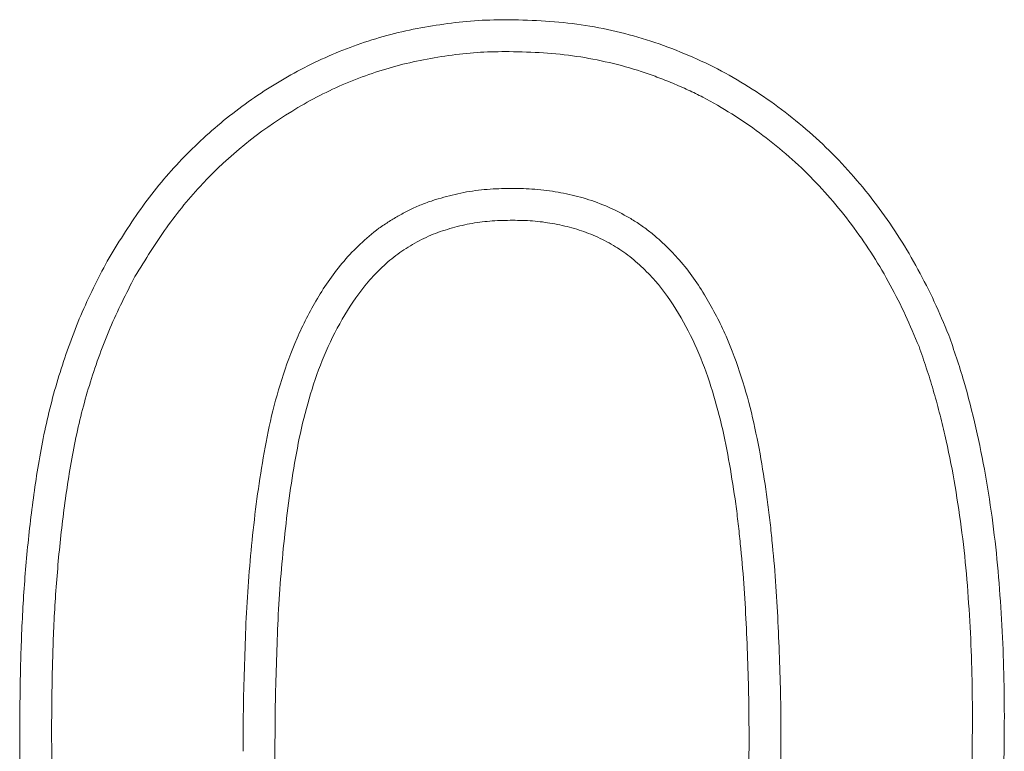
# Model space of a CAD drawing. Header units: metres. Extents: x 232680 to 233262, y 554200 to 554550.
# Tile 14 of 254: x 232746.1811 to 232746.1946, y 554425.7899 to 554425.7999. Entities that reach past the tile are written whole.
import ezdxf

# ---------------------------------------------------------------- set-up
doc = ezdxf.new("R2010")
doc.units = ezdxf.units.M
doc.layers.add('ACO tekst', color=251, linetype='Continuous', lineweight=9)

msp = doc.modelspace()

# ---------------------------------------------------------------- linework, layer by layer
at = {"layer": 'ACO tekst'}
for points, knots in [([(232746.182328, 554425.796623), (232746.182475, 554425.796864), (232746.182623, 554425.797104), (232746.182947, 554425.797559), (232746.183123, 554425.797774), (232746.183503, 554425.798179), (232746.183707, 554425.79837), (232746.184143, 554425.798726), (232746.184377, 554425.798892), (232746.184857, 554425.799188), (232746.185106, 554425.79932), (232746.185621, 554425.799545), (232746.185889, 554425.79964), (232746.186438, 554425.79979), (232746.186716, 554425.799841), (232746.187136, 554425.799897), (232746.187276, 554425.799912), (232746.187559, 554425.799929), (232746.187701, 554425.799931), (232746.187843, 554425.799932)], [0, 0, 0, 0, 0.125, 0.125, 0.25, 0.25, 0.375, 0.375, 0.5, 0.5, 0.625, 0.625, 0.75, 0.75, 0.875, 0.875, 0.9375, 0.9375, 1, 1, 1, 1]), ([(232746.182328, 554425.796623), (232746.182475, 554425.796864), (232746.182623, 554425.797104), (232746.182947, 554425.797559), (232746.183123, 554425.797774), (232746.183503, 554425.798179), (232746.183707, 554425.79837), (232746.184143, 554425.798726), (232746.184377, 554425.798892), (232746.184857, 554425.799188), (232746.185106, 554425.79932), (232746.185621, 554425.799545), (232746.185889, 554425.79964), (232746.186438, 554425.79979), (232746.186716, 554425.799841), (232746.187136, 554425.799897), (232746.187276, 554425.799912), (232746.187559, 554425.799929), (232746.187701, 554425.799931), (232746.187843, 554425.799932)], [0, 0, 0, 0, 0.125, 0.125, 0.25, 0.25, 0.375, 0.375, 0.5, 0.5, 0.625, 0.625, 0.75, 0.75, 0.875, 0.875, 0.9375, 0.9375, 1, 1, 1, 1]), ([(232746.187843, 554425.799932), (232746.188009, 554425.799928), (232746.188174, 554425.799923), (232746.188502, 554425.799902), (232746.188665, 554425.799886), (232746.18915, 554425.799814), (232746.189468, 554425.799741), (232746.189937, 554425.799588), (232746.190092, 554425.799529), (232746.190399, 554425.799401), (232746.19055, 554425.799333), (232746.190987, 554425.799105), (232746.191263, 554425.79893), (232746.191788, 554425.798543), (232746.192038, 554425.79833), (232746.192506, 554425.797858), (232746.192719, 554425.797606), (232746.19311, 554425.797078), (232746.193286, 554425.796799), (232746.193524, 554425.796363), (232746.193599, 554425.796215), (232746.193738, 554425.795914), (232746.193802, 554425.795761), (232746.193867, 554425.795608)], [0, 0, 0, 0, 0.0625, 0.0625, 0.125, 0.125, 0.25, 0.25, 0.3125, 0.3125, 0.375, 0.375, 0.5, 0.5, 0.625, 0.625, 0.75, 0.75, 0.875, 0.875, 0.9375, 0.9375, 1, 1, 1, 1]), ([(232746.187843, 554425.799932), (232746.188009, 554425.799928), (232746.188174, 554425.799923), (232746.188502, 554425.799902), (232746.188665, 554425.799886), (232746.18915, 554425.799814), (232746.189468, 554425.799741), (232746.189937, 554425.799588), (232746.190092, 554425.799529), (232746.190399, 554425.799401), (232746.19055, 554425.799333), (232746.190987, 554425.799105), (232746.191263, 554425.79893), (232746.191788, 554425.798543), (232746.192038, 554425.79833), (232746.192506, 554425.797858), (232746.192719, 554425.797606), (232746.19311, 554425.797078), (232746.193286, 554425.796799), (232746.193524, 554425.796363), (232746.193599, 554425.796215), (232746.193738, 554425.795914), (232746.193802, 554425.795761), (232746.193867, 554425.795608)], [0, 0, 0, 0, 0.0625, 0.0625, 0.125, 0.125, 0.25, 0.25, 0.3125, 0.3125, 0.375, 0.375, 0.5, 0.5, 0.625, 0.625, 0.75, 0.75, 0.875, 0.875, 0.9375, 0.9375, 1, 1, 1, 1]), ([(232746.182709, 554425.796409), (232746.182853, 554425.796644), (232746.182993, 554425.79687), (232746.183294, 554425.797293), (232746.18346, 554425.797496), (232746.183998, 554425.798067), (232746.184411, 554425.798402), (232746.185081, 554425.798812), (232746.185314, 554425.798935), (232746.185789, 554425.799141), (232746.186037, 554425.799228), (232746.186537, 554425.799363), (232746.186794, 554425.799411), (232746.187191, 554425.799464), (232746.18732, 554425.799478), (232746.187571, 554425.799492), (232746.187702, 554425.799494), (232746.18784, 554425.799495)], [0.0024707, 0.0024707, 0.0024707, 0.0024707, 0.125, 0.125, 0.25, 0.25, 0.5, 0.5, 0.625, 0.625, 0.75, 0.75, 0.875, 0.875, 0.9375, 0.9375, 0.9988232, 0.9988232, 0.9988232, 0.9988232]), ([(232746.182709, 554425.796409), (232746.182853, 554425.796644), (232746.182993, 554425.79687), (232746.183294, 554425.797293), (232746.18346, 554425.797496), (232746.183998, 554425.798067), (232746.184411, 554425.798402), (232746.185081, 554425.798812), (232746.185314, 554425.798935), (232746.185789, 554425.799141), (232746.186037, 554425.799228), (232746.186537, 554425.799363), (232746.186794, 554425.799411), (232746.187191, 554425.799464), (232746.18732, 554425.799478), (232746.187571, 554425.799492), (232746.187702, 554425.799494), (232746.18784, 554425.799495)], [0.0024707, 0.0024707, 0.0024707, 0.0024707, 0.125, 0.125, 0.25, 0.25, 0.5, 0.5, 0.625, 0.625, 0.75, 0.75, 0.875, 0.875, 0.9375, 0.9375, 0.9988232, 0.9988232, 0.9988232, 0.9988232]), ([(232746.18784, 554425.799495), (232746.188002, 554425.799491), (232746.188158, 554425.799487), (232746.188462, 554425.799467), (232746.188614, 554425.799452), (232746.188914, 554425.799407), (232746.189064, 554425.799378), (232746.189363, 554425.799309), (232746.189509, 554425.799269), (232746.189723, 554425.799198), (232746.189795, 554425.799173), (232746.189938, 554425.799119), (232746.190011, 554425.79909), (232746.190154, 554425.79903), (232746.190225, 554425.798999), (232746.190363, 554425.798936), (232746.19043, 554425.798903), (232746.190629, 554425.798799), (232746.190762, 554425.798721), (232746.191023, 554425.798557), (232746.19115, 554425.798471), (232746.191396, 554425.798288), (232746.191517, 554425.798192), (232746.19175, 554425.797991), (232746.191862, 554425.797887), (232746.192184, 554425.797561), (232746.192385, 554425.797324), (232746.19266, 554425.796951), (232746.192747, 554425.796824), (232746.192912, 554425.796564), (232746.192991, 554425.796429), (232746.193139, 554425.796156), (232746.193209, 554425.796019), (232746.193336, 554425.795741), (232746.193397, 554425.795599), (232746.193459, 554425.795452)], [0.0010072, 0.0010072, 0.0010072, 0.0010072, 0.0625, 0.0625, 0.125, 0.125, 0.1875, 0.1875, 0.25, 0.25, 0.28125, 0.28125, 0.3125, 0.3125, 0.34375, 0.34375, 0.375, 0.375, 0.4375, 0.4375, 0.5, 0.5, 0.5625, 0.5625, 0.625, 0.625, 0.75, 0.75, 0.8125, 0.8125, 0.875, 0.875, 0.9375, 0.9375, 0.9981616, 0.9981616, 0.9981616, 0.9981616]), ([(232746.18784, 554425.799495), (232746.188002, 554425.799491), (232746.188158, 554425.799487), (232746.188462, 554425.799467), (232746.188614, 554425.799452), (232746.188914, 554425.799407), (232746.189064, 554425.799378), (232746.189363, 554425.799309), (232746.189509, 554425.799269), (232746.189723, 554425.799198), (232746.189795, 554425.799173), (232746.189938, 554425.799119), (232746.190011, 554425.79909), (232746.190154, 554425.79903), (232746.190225, 554425.798999), (232746.190363, 554425.798936), (232746.19043, 554425.798903), (232746.190629, 554425.798799), (232746.190762, 554425.798721), (232746.191023, 554425.798557), (232746.19115, 554425.798471), (232746.191396, 554425.798288), (232746.191517, 554425.798192), (232746.19175, 554425.797991), (232746.191862, 554425.797887), (232746.192184, 554425.797561), (232746.192385, 554425.797324), (232746.19266, 554425.796951), (232746.192747, 554425.796824), (232746.192912, 554425.796564), (232746.192991, 554425.796429), (232746.193139, 554425.796156), (232746.193209, 554425.796019), (232746.193336, 554425.795741), (232746.193397, 554425.795599), (232746.193459, 554425.795452)], [0.0010072, 0.0010072, 0.0010072, 0.0010072, 0.0625, 0.0625, 0.125, 0.125, 0.1875, 0.1875, 0.25, 0.25, 0.28125, 0.28125, 0.3125, 0.3125, 0.34375, 0.34375, 0.375, 0.375, 0.4375, 0.4375, 0.5, 0.5, 0.5625, 0.5625, 0.625, 0.625, 0.75, 0.75, 0.8125, 0.8125, 0.875, 0.875, 0.9375, 0.9375, 0.9981616, 0.9981616, 0.9981616, 0.9981616]), ([(232746.187886, 554425.797619), (232746.187884, 554425.797619), (232746.187881, 554425.797619), (232746.187878, 554425.797619), (232746.187786, 554425.797617), (232746.187686, 554425.797615), (232746.187526, 554425.797605), (232746.187472, 554425.7976), (232746.187364, 554425.797587), (232746.18731, 554425.797579), (232746.187149, 554425.79755), (232746.187044, 554425.797525), (232746.186893, 554425.797483), (232746.186844, 554425.797469), (232746.186741, 554425.797435), (232746.186688, 554425.797417), (232746.186581, 554425.797374), (232746.186527, 554425.797349), (232746.186426, 554425.797299), (232746.186378, 554425.797274), (232746.186286, 554425.797222), (232746.186241, 554425.797195), (232746.186149, 554425.797137), (232746.186102, 554425.797106), (232746.18596, 554425.797003), (232746.185876, 554425.796929), (232746.185721, 554425.796783), (232746.185646, 554425.796705), (232746.185434, 554425.796458), (232746.185315, 554425.796284), (232746.185105, 554425.795931), (232746.185012, 554425.795749), (232746.184769, 554425.795191), (232746.184654, 554425.794808), (232746.184523, 554425.794236), (232746.184487, 554425.794044), (232746.184424, 554425.793665), (232746.184397, 554425.793478), (232746.184348, 554425.7931), (232746.184327, 554425.79291), (232746.18429, 554425.792535), (232746.184273, 554425.792346), (232746.184246, 554425.791967), (232746.184236, 554425.791777), (232746.18422, 554425.791399), (232746.184215, 554425.791213), (232746.184203, 554425.790841), (232746.184198, 554425.790653), (232746.184192, 554425.790274), (232746.184192, 554425.790087), (232746.184192, 554425.789901), (232746.184192, 554425.789901), (232746.184192, 554425.7899), (232746.184192, 554425.7899)], [-0.000883, -0.000883, -0.000883, -0.000883, 0, 0, 0, 0.03125, 0.03125, 0.046875, 0.046875, 0.0625, 0.0625, 0.09375, 0.09375, 0.109375, 0.109375, 0.125, 0.125, 0.140625, 0.140625, 0.15625, 0.15625, 0.171875, 0.171875, 0.1875, 0.1875, 0.21875, 0.21875, 0.25, 0.25, 0.3125, 0.3125, 0.375, 0.375, 0.5, 0.5, 0.5625, 0.5625, 0.625, 0.625, 0.6875, 0.6875, 0.75, 0.75, 0.8125, 0.8125, 0.875, 0.875, 0.9375, 0.9375, 1, 1, 1, 1.000144, 1.000144, 1.000144, 1.000144]), ([(232746.187886, 554425.797619), (232746.187884, 554425.797619), (232746.187881, 554425.797619), (232746.187878, 554425.797619), (232746.187786, 554425.797617), (232746.187686, 554425.797615), (232746.187526, 554425.797605), (232746.187472, 554425.7976), (232746.187364, 554425.797587), (232746.18731, 554425.797579), (232746.187149, 554425.79755), (232746.187044, 554425.797525), (232746.186893, 554425.797483), (232746.186844, 554425.797469), (232746.186741, 554425.797435), (232746.186688, 554425.797417), (232746.186581, 554425.797374), (232746.186527, 554425.797349), (232746.186426, 554425.797299), (232746.186378, 554425.797274), (232746.186286, 554425.797222), (232746.186241, 554425.797195), (232746.186149, 554425.797137), (232746.186102, 554425.797106), (232746.18596, 554425.797003), (232746.185876, 554425.796929), (232746.185721, 554425.796783), (232746.185646, 554425.796705), (232746.185434, 554425.796458), (232746.185315, 554425.796284), (232746.185105, 554425.795931), (232746.185012, 554425.795749), (232746.184769, 554425.795191), (232746.184654, 554425.794808), (232746.184523, 554425.794236), (232746.184487, 554425.794044), (232746.184424, 554425.793665), (232746.184397, 554425.793478), (232746.184348, 554425.7931), (232746.184327, 554425.79291), (232746.18429, 554425.792535), (232746.184273, 554425.792346), (232746.184246, 554425.791967), (232746.184236, 554425.791777), (232746.18422, 554425.791399), (232746.184215, 554425.791213), (232746.184203, 554425.790841), (232746.184198, 554425.790653), (232746.184192, 554425.790274), (232746.184192, 554425.790087), (232746.184192, 554425.789901), (232746.184192, 554425.789901), (232746.184192, 554425.7899), (232746.184192, 554425.7899)], [-0.000883, -0.000883, -0.000883, -0.000883, 0, 0, 0, 0.03125, 0.03125, 0.046875, 0.046875, 0.0625, 0.0625, 0.09375, 0.09375, 0.109375, 0.109375, 0.125, 0.125, 0.140625, 0.140625, 0.15625, 0.15625, 0.171875, 0.171875, 0.1875, 0.1875, 0.21875, 0.21875, 0.25, 0.25, 0.3125, 0.3125, 0.375, 0.375, 0.5, 0.5, 0.5625, 0.5625, 0.625, 0.625, 0.6875, 0.6875, 0.75, 0.75, 0.8125, 0.8125, 0.875, 0.875, 0.9375, 0.9375, 1, 1, 1, 1.000144, 1.000144, 1.000144, 1.000144]), ([(232746.191565, 554425.790005), (232746.191565, 554425.790005), (232746.191565, 554425.790006), (232746.191565, 554425.790007), (232746.191565, 554425.79019), (232746.191565, 554425.790375), (232746.19156, 554425.790748), (232746.191554, 554425.790934), (232746.191542, 554425.791304), (232746.191534, 554425.791489), (232746.191516, 554425.791858), (232746.191506, 554425.792044), (232746.191479, 554425.79242), (232746.191462, 554425.792606), (232746.191434, 554425.792883), (232746.191425, 554425.792976), (232746.191403, 554425.793163), (232746.191392, 554425.793258), (232746.191353, 554425.79354), (232746.191324, 554425.793723), (232746.191259, 554425.794096), (232746.191221, 554425.794286), (232746.191133, 554425.794661), (232746.191082, 554425.794848), (232746.190963, 554425.795222), (232746.190894, 554425.795409), (232746.190732, 554425.795777), (232746.190639, 554425.795956), (232746.190432, 554425.796302), (232746.190314, 554425.796475), (232746.190136, 554425.796679), (232746.190099, 554425.796719), (232746.190024, 554425.796796), (232746.189987, 554425.796832), (232746.18991, 554425.796903), (232746.189872, 554425.796938), (232746.189789, 554425.797008), (232746.189745, 554425.797043), (232746.189653, 554425.79711), (232746.189606, 554425.797142), (232746.189512, 554425.797201), (232746.189465, 554425.797228), (232746.189325, 554425.797305), (232746.189227, 554425.797352), (232746.189023, 554425.797435), (232746.18892, 554425.79747), (232746.188714, 554425.797526), (232746.188612, 554425.797549), (232746.188459, 554425.797576), (232746.188407, 554425.797584), (232746.188301, 554425.797598), (232746.188246, 554425.797604), (232746.188085, 554425.797615), (232746.187986, 554425.797617), (232746.187894, 554425.797619), (232746.187892, 554425.797619), (232746.187889, 554425.797619), (232746.187886, 554425.797619)], [-0.000257, -0.000257, -0.000257, -0.000257, 0, 0, 0, 0.0625, 0.0625, 0.125, 0.125, 0.1875, 0.1875, 0.25, 0.25, 0.3125, 0.3125, 0.34375, 0.34375, 0.375, 0.375, 0.4375, 0.4375, 0.5, 0.5, 0.5625, 0.5625, 0.625, 0.625, 0.6875, 0.6875, 0.75, 0.75, 0.765625, 0.765625, 0.78125, 0.78125, 0.796875, 0.796875, 0.8125, 0.8125, 0.828125, 0.828125, 0.84375, 0.84375, 0.875, 0.875, 0.90625, 0.90625, 0.9375, 0.9375, 0.953125, 0.953125, 0.96875, 0.96875, 1, 1, 1, 1.000895, 1.000895, 1.000895, 1.000895]), ([(232746.191565, 554425.790005), (232746.191565, 554425.790005), (232746.191565, 554425.790006), (232746.191565, 554425.790007), (232746.191565, 554425.79019), (232746.191565, 554425.790375), (232746.19156, 554425.790748), (232746.191554, 554425.790934), (232746.191542, 554425.791304), (232746.191534, 554425.791489), (232746.191516, 554425.791858), (232746.191506, 554425.792044), (232746.191479, 554425.79242), (232746.191462, 554425.792606), (232746.191434, 554425.792883), (232746.191425, 554425.792976), (232746.191403, 554425.793163), (232746.191392, 554425.793258), (232746.191353, 554425.79354), (232746.191324, 554425.793723), (232746.191259, 554425.794096), (232746.191221, 554425.794286), (232746.191133, 554425.794661), (232746.191082, 554425.794848), (232746.190963, 554425.795222), (232746.190894, 554425.795409), (232746.190732, 554425.795777), (232746.190639, 554425.795956), (232746.190432, 554425.796302), (232746.190314, 554425.796475), (232746.190136, 554425.796679), (232746.190099, 554425.796719), (232746.190024, 554425.796796), (232746.189987, 554425.796832), (232746.18991, 554425.796903), (232746.189872, 554425.796938), (232746.189789, 554425.797008), (232746.189745, 554425.797043), (232746.189653, 554425.79711), (232746.189606, 554425.797142), (232746.189512, 554425.797201), (232746.189465, 554425.797228), (232746.189325, 554425.797305), (232746.189227, 554425.797352), (232746.189023, 554425.797435), (232746.18892, 554425.79747), (232746.188714, 554425.797526), (232746.188612, 554425.797549), (232746.188459, 554425.797576), (232746.188407, 554425.797584), (232746.188301, 554425.797598), (232746.188246, 554425.797604), (232746.188085, 554425.797615), (232746.187986, 554425.797617), (232746.187894, 554425.797619), (232746.187892, 554425.797619), (232746.187889, 554425.797619), (232746.187886, 554425.797619)], [-0.000257, -0.000257, -0.000257, -0.000257, 0, 0, 0, 0.0625, 0.0625, 0.125, 0.125, 0.1875, 0.1875, 0.25, 0.25, 0.3125, 0.3125, 0.34375, 0.34375, 0.375, 0.375, 0.4375, 0.4375, 0.5, 0.5, 0.5625, 0.5625, 0.625, 0.625, 0.6875, 0.6875, 0.75, 0.75, 0.765625, 0.765625, 0.78125, 0.78125, 0.796875, 0.796875, 0.8125, 0.8125, 0.828125, 0.828125, 0.84375, 0.84375, 0.875, 0.875, 0.90625, 0.90625, 0.9375, 0.9375, 0.953125, 0.953125, 0.96875, 0.96875, 1, 1, 1, 1.000895, 1.000895, 1.000895, 1.000895]), ([(232746.187886, 554425.797182), (232746.187794, 554425.79718), (232746.187701, 554425.797179), (232746.187562, 554425.797169), (232746.187516, 554425.797165), (232746.187424, 554425.797154), (232746.187378, 554425.797147), (232746.187241, 554425.797123), (232746.18715, 554425.797102), (232746.187016, 554425.797064), (232746.186972, 554425.797051), (232746.186883, 554425.797022), (232746.18684, 554425.797007), (232746.186754, 554425.796972), (232746.186711, 554425.796953), (232746.186628, 554425.796912), (232746.186587, 554425.79689), (232746.186506, 554425.796845), (232746.186466, 554425.796821), (232746.186388, 554425.796772), (232746.186349, 554425.796746), (232746.186237, 554425.796664), (232746.186166, 554425.796603), (232746.186032, 554425.796475), (232746.185967, 554425.796408), (232746.185786, 554425.796197), (232746.18568, 554425.796044), (232746.18549, 554425.795724), (232746.185406, 554425.795559), (232746.185183, 554425.795048), (232746.185075, 554425.794691), (232746.184951, 554425.794149), (232746.184917, 554425.793966), (232746.184856, 554425.7936), (232746.184829, 554425.793417), (232746.184782, 554425.793049), (232746.184761, 554425.792864), (232746.184725, 554425.792495), (232746.184709, 554425.79231), (232746.184682, 554425.79194), (232746.184672, 554425.791755), (232746.184657, 554425.791384), (232746.184651, 554425.791199), (232746.18464, 554425.790828), (232746.184634, 554425.790643), (232746.184629, 554425.790272), (232746.184629, 554425.790086), (232746.184629, 554425.789901)], [0, 0, 0, 0, 0.03125, 0.03125, 0.046875, 0.046875, 0.0625, 0.0625, 0.09375, 0.09375, 0.109375, 0.109375, 0.125, 0.125, 0.140625, 0.140625, 0.15625, 0.15625, 0.171875, 0.171875, 0.1875, 0.1875, 0.21875, 0.21875, 0.25, 0.25, 0.3125, 0.3125, 0.375, 0.375, 0.5, 0.5, 0.5625, 0.5625, 0.625, 0.625, 0.6875, 0.6875, 0.75, 0.75, 0.8125, 0.8125, 0.875, 0.875, 0.9375, 0.9375, 1, 1, 1, 1]), ([(232746.187886, 554425.797182), (232746.187794, 554425.79718), (232746.187701, 554425.797179), (232746.187562, 554425.797169), (232746.187516, 554425.797165), (232746.187424, 554425.797154), (232746.187378, 554425.797147), (232746.187241, 554425.797123), (232746.18715, 554425.797102), (232746.187016, 554425.797064), (232746.186972, 554425.797051), (232746.186883, 554425.797022), (232746.18684, 554425.797007), (232746.186754, 554425.796972), (232746.186711, 554425.796953), (232746.186628, 554425.796912), (232746.186587, 554425.79689), (232746.186506, 554425.796845), (232746.186466, 554425.796821), (232746.186388, 554425.796772), (232746.186349, 554425.796746), (232746.186237, 554425.796664), (232746.186166, 554425.796603), (232746.186032, 554425.796475), (232746.185967, 554425.796408), (232746.185786, 554425.796197), (232746.18568, 554425.796044), (232746.18549, 554425.795724), (232746.185406, 554425.795559), (232746.185183, 554425.795048), (232746.185075, 554425.794691), (232746.184951, 554425.794149), (232746.184917, 554425.793966), (232746.184856, 554425.7936), (232746.184829, 554425.793417), (232746.184782, 554425.793049), (232746.184761, 554425.792864), (232746.184725, 554425.792495), (232746.184709, 554425.79231), (232746.184682, 554425.79194), (232746.184672, 554425.791755), (232746.184657, 554425.791384), (232746.184651, 554425.791199), (232746.18464, 554425.790828), (232746.184634, 554425.790643), (232746.184629, 554425.790272), (232746.184629, 554425.790086), (232746.184629, 554425.789901)], [0, 0, 0, 0, 0.03125, 0.03125, 0.046875, 0.046875, 0.0625, 0.0625, 0.09375, 0.09375, 0.109375, 0.109375, 0.125, 0.125, 0.140625, 0.140625, 0.15625, 0.15625, 0.171875, 0.171875, 0.1875, 0.1875, 0.21875, 0.21875, 0.25, 0.25, 0.3125, 0.3125, 0.375, 0.375, 0.5, 0.5, 0.5625, 0.5625, 0.625, 0.625, 0.6875, 0.6875, 0.75, 0.75, 0.8125, 0.8125, 0.875, 0.875, 0.9375, 0.9375, 1, 1, 1, 1]), ([(232746.191129, 554425.790006), (232746.191128, 554425.790189), (232746.191128, 554425.790372), (232746.191123, 554425.790738), (232746.191118, 554425.790921), (232746.191105, 554425.791287), (232746.191098, 554425.79147), (232746.19108, 554425.791835), (232746.19107, 554425.792018), (232746.191044, 554425.792383), (232746.191027, 554425.792565), (232746.191, 554425.792838), (232746.19099, 554425.792929), (232746.19097, 554425.793111), (232746.190958, 554425.793202), (232746.190921, 554425.793474), (232746.190892, 554425.793655), (232746.19083, 554425.794015), (232746.190794, 554425.794195), (232746.19071, 554425.794551), (232746.190662, 554425.794728), (232746.190551, 554425.795077), (232746.190487, 554425.795249), (232746.19034, 554425.795584), (232746.190255, 554425.795747), (232746.190067, 554425.796061), (232746.189963, 554425.796213), (232746.189812, 554425.796386), (232746.189781, 554425.79642), (232746.189717, 554425.796485), (232746.189685, 554425.796517), (232746.189617, 554425.796579), (232746.189583, 554425.79661), (232746.189513, 554425.796669), (232746.189478, 554425.796697), (232746.189404, 554425.796752), (232746.189366, 554425.796777), (232746.189288, 554425.796826), (232746.189249, 554425.796849), (232746.189128, 554425.796915), (232746.189046, 554425.796955), (232746.188876, 554425.797024), (232746.188789, 554425.797053), (232746.188613, 554425.797101), (232746.188523, 554425.797121), (232746.188388, 554425.797145), (232746.188343, 554425.797152), (232746.188252, 554425.797164), (232746.188206, 554425.797169), (232746.18807, 554425.797179), (232746.187978, 554425.79718), (232746.187886, 554425.797182)], [0, 0, 0, 0, 0.0625, 0.0625, 0.125, 0.125, 0.1875, 0.1875, 0.25, 0.25, 0.3125, 0.3125, 0.34375, 0.34375, 0.375, 0.375, 0.4375, 0.4375, 0.5, 0.5, 0.5625, 0.5625, 0.625, 0.625, 0.6875, 0.6875, 0.75, 0.75, 0.765625, 0.765625, 0.78125, 0.78125, 0.796875, 0.796875, 0.8125, 0.8125, 0.828125, 0.828125, 0.84375, 0.84375, 0.875, 0.875, 0.90625, 0.90625, 0.9375, 0.9375, 0.953125, 0.953125, 0.96875, 0.96875, 1, 1, 1, 1]), ([(232746.191129, 554425.790006), (232746.191128, 554425.790189), (232746.191128, 554425.790372), (232746.191123, 554425.790738), (232746.191118, 554425.790921), (232746.191105, 554425.791287), (232746.191098, 554425.79147), (232746.19108, 554425.791835), (232746.19107, 554425.792018), (232746.191044, 554425.792383), (232746.191027, 554425.792565), (232746.191, 554425.792838), (232746.19099, 554425.792929), (232746.19097, 554425.793111), (232746.190958, 554425.793202), (232746.190921, 554425.793474), (232746.190892, 554425.793655), (232746.19083, 554425.794015), (232746.190794, 554425.794195), (232746.19071, 554425.794551), (232746.190662, 554425.794728), (232746.190551, 554425.795077), (232746.190487, 554425.795249), (232746.19034, 554425.795584), (232746.190255, 554425.795747), (232746.190067, 554425.796061), (232746.189963, 554425.796213), (232746.189812, 554425.796386), (232746.189781, 554425.79642), (232746.189717, 554425.796485), (232746.189685, 554425.796517), (232746.189617, 554425.796579), (232746.189583, 554425.79661), (232746.189513, 554425.796669), (232746.189478, 554425.796697), (232746.189404, 554425.796752), (232746.189366, 554425.796777), (232746.189288, 554425.796826), (232746.189249, 554425.796849), (232746.189128, 554425.796915), (232746.189046, 554425.796955), (232746.188876, 554425.797024), (232746.188789, 554425.797053), (232746.188613, 554425.797101), (232746.188523, 554425.797121), (232746.188388, 554425.797145), (232746.188343, 554425.797152), (232746.188252, 554425.797164), (232746.188206, 554425.797169), (232746.18807, 554425.797179), (232746.187978, 554425.79718), (232746.187886, 554425.797182)], [0, 0, 0, 0, 0.0625, 0.0625, 0.125, 0.125, 0.1875, 0.1875, 0.25, 0.25, 0.3125, 0.3125, 0.34375, 0.34375, 0.375, 0.375, 0.4375, 0.4375, 0.5, 0.5, 0.5625, 0.5625, 0.625, 0.625, 0.6875, 0.6875, 0.75, 0.75, 0.765625, 0.765625, 0.78125, 0.78125, 0.796875, 0.796875, 0.8125, 0.8125, 0.828125, 0.828125, 0.84375, 0.84375, 0.875, 0.875, 0.90625, 0.90625, 0.9375, 0.9375, 0.953125, 0.953125, 0.96875, 0.96875, 1, 1, 1, 1]), ([(232746.181129, 554425.790162), (232746.181131, 554425.790439), (232746.181133, 554425.790716), (232746.181145, 554425.791269), (232746.181155, 554425.791546), (232746.181186, 554425.792099), (232746.181206, 554425.792375), (232746.181259, 554425.792926), (232746.181291, 554425.793201), (232746.18137, 554425.793749), (232746.181415, 554425.794022), (232746.181501, 554425.794428), (232746.181532, 554425.794563), (232746.181602, 554425.794831), (232746.181641, 554425.794964), (232746.181724, 554425.795228), (232746.181768, 554425.795359), (232746.181862, 554425.79562), (232746.181912, 554425.795749), (232746.182021, 554425.796003), (232746.182079, 554425.796129), (232746.182201, 554425.796377), (232746.182264, 554425.7965), (232746.182328, 554425.796623)], [0, 0, 0, 0, 0.125, 0.125, 0.25, 0.25, 0.375, 0.375, 0.5, 0.5, 0.625, 0.625, 0.6875, 0.6875, 0.75, 0.75, 0.8125, 0.8125, 0.875, 0.875, 0.9375, 0.9375, 1, 1, 1, 1]), ([(232746.181129, 554425.790162), (232746.181131, 554425.790439), (232746.181133, 554425.790716), (232746.181145, 554425.791269), (232746.181155, 554425.791546), (232746.181186, 554425.792099), (232746.181206, 554425.792375), (232746.181259, 554425.792926), (232746.181291, 554425.793201), (232746.18137, 554425.793749), (232746.181415, 554425.794022), (232746.181501, 554425.794428), (232746.181532, 554425.794563), (232746.181602, 554425.794831), (232746.181641, 554425.794964), (232746.181724, 554425.795228), (232746.181768, 554425.795359), (232746.181862, 554425.79562), (232746.181912, 554425.795749), (232746.182021, 554425.796003), (232746.182079, 554425.796129), (232746.182201, 554425.796377), (232746.182264, 554425.7965), (232746.182328, 554425.796623)], [0, 0, 0, 0, 0.125, 0.125, 0.25, 0.25, 0.375, 0.375, 0.5, 0.5, 0.625, 0.625, 0.6875, 0.6875, 0.75, 0.75, 0.8125, 0.8125, 0.875, 0.875, 0.9375, 0.9375, 1, 1, 1, 1]), ([(232746.181565, 554425.790163), (232746.181568, 554425.790438), (232746.18157, 554425.790712), (232746.181582, 554425.791256), (232746.181591, 554425.791527), (232746.181621, 554425.792069), (232746.181642, 554425.792339), (232746.181693, 554425.792878), (232746.181725, 554425.793146), (232746.181801, 554425.793679), (232746.181845, 554425.793944), (232746.181927, 554425.794332), (232746.181957, 554425.79446), (232746.182023, 554425.794713), (232746.182059, 554425.794839), (232746.182138, 554425.795091), (232746.182181, 554425.795217), (232746.18227, 554425.795464), (232746.182318, 554425.795586), (232746.182419, 554425.795824), (232746.182474, 554425.795941), (232746.182588, 554425.796175), (232746.182648, 554425.796291), (232746.182709, 554425.796409)], [0.0005637, 0.0005637, 0.0005637, 0.0005637, 0.125, 0.125, 0.25, 0.25, 0.375, 0.375, 0.5, 0.5, 0.625, 0.625, 0.6875, 0.6875, 0.75, 0.75, 0.8125, 0.8125, 0.875, 0.875, 0.9375, 0.9375, 0.9974856, 0.9974856, 0.9974856, 0.9974856]), ([(232746.181565, 554425.790163), (232746.181568, 554425.790438), (232746.18157, 554425.790712), (232746.181582, 554425.791256), (232746.181591, 554425.791527), (232746.181621, 554425.792069), (232746.181642, 554425.792339), (232746.181693, 554425.792878), (232746.181725, 554425.793146), (232746.181801, 554425.793679), (232746.181845, 554425.793944), (232746.181927, 554425.794332), (232746.181957, 554425.79446), (232746.182023, 554425.794713), (232746.182059, 554425.794839), (232746.182138, 554425.795091), (232746.182181, 554425.795217), (232746.18227, 554425.795464), (232746.182318, 554425.795586), (232746.182419, 554425.795824), (232746.182474, 554425.795941), (232746.182588, 554425.796175), (232746.182648, 554425.796291), (232746.182709, 554425.796409)], [0.0005637, 0.0005637, 0.0005637, 0.0005637, 0.125, 0.125, 0.25, 0.25, 0.375, 0.375, 0.5, 0.5, 0.625, 0.625, 0.6875, 0.6875, 0.75, 0.75, 0.8125, 0.8125, 0.875, 0.875, 0.9375, 0.9375, 0.9974856, 0.9974856, 0.9974856, 0.9974856]), ([(232746.193867, 554425.795608), (232746.193939, 554425.795399), (232746.194011, 554425.795189), (232746.194135, 554425.794766), (232746.194189, 554425.794551), (232746.194338, 554425.793905), (232746.194413, 554425.793469), (232746.194529, 554425.792592), (232746.194565, 554425.792151), (232746.194603, 554425.79149), (232746.194614, 554425.791269), (232746.194625, 554425.790827), (232746.194627, 554425.790606), (232746.194629, 554425.790385)], [0, 0, 0, 0, 0.125, 0.125, 0.25, 0.25, 0.5, 0.5, 0.75, 0.75, 0.875, 0.875, 1, 1, 1, 1]), ([(232746.193867, 554425.795608), (232746.193939, 554425.795399), (232746.194011, 554425.795189), (232746.194135, 554425.794766), (232746.194189, 554425.794551), (232746.194338, 554425.793905), (232746.194413, 554425.793469), (232746.194529, 554425.792592), (232746.194565, 554425.792151), (232746.194603, 554425.79149), (232746.194614, 554425.791269), (232746.194625, 554425.790827), (232746.194627, 554425.790606), (232746.194629, 554425.790385)], [0, 0, 0, 0, 0.125, 0.125, 0.25, 0.25, 0.5, 0.5, 0.75, 0.75, 0.875, 0.875, 1, 1, 1, 1]), ([(232746.193459, 554425.795452), (232746.193493, 554425.795352), (232746.193527, 554425.795254), (232746.193593, 554425.795055), (232746.193624, 554425.794955), (232746.193683, 554425.794754), (232746.193711, 554425.794653), (232746.193764, 554425.794446), (232746.193789, 554425.794342), (232746.193861, 554425.794029), (232746.193904, 554425.793821), (232746.193977, 554425.793401), (232746.194009, 554425.793187), (232746.194066, 554425.79276), (232746.19409, 554425.792548), (232746.194127, 554425.79212), (232746.194142, 554425.791902), (232746.194167, 554425.791468), (232746.194177, 554425.791252), (232746.194188, 554425.790822), (232746.19419, 554425.790605), (232746.194192, 554425.790385)], [0.0027381, 0.0027381, 0.0027381, 0.0027381, 0.0625, 0.0625, 0.125, 0.125, 0.1875, 0.1875, 0.25, 0.25, 0.375, 0.375, 0.5, 0.5, 0.625, 0.625, 0.75, 0.75, 0.875, 0.875, 0.9994487, 0.9994487, 0.9994487, 0.9994487]), ([(232746.193459, 554425.795452), (232746.193493, 554425.795352), (232746.193527, 554425.795254), (232746.193593, 554425.795055), (232746.193624, 554425.794955), (232746.193683, 554425.794754), (232746.193711, 554425.794653), (232746.193764, 554425.794446), (232746.193789, 554425.794342), (232746.193861, 554425.794029), (232746.193904, 554425.793821), (232746.193977, 554425.793401), (232746.194009, 554425.793187), (232746.194066, 554425.79276), (232746.19409, 554425.792548), (232746.194127, 554425.79212), (232746.194142, 554425.791902), (232746.194167, 554425.791468), (232746.194177, 554425.791252), (232746.194188, 554425.790822), (232746.19419, 554425.790605), (232746.194192, 554425.790385)], [0.0027381, 0.0027381, 0.0027381, 0.0027381, 0.0625, 0.0625, 0.125, 0.125, 0.1875, 0.1875, 0.25, 0.25, 0.375, 0.375, 0.5, 0.5, 0.625, 0.625, 0.75, 0.75, 0.875, 0.875, 0.9994487, 0.9994487, 0.9994487, 0.9994487]), ([(232746.194192, 554425.790385), (232746.19419, 554425.790121), (232746.194189, 554425.78986), (232746.194179, 554425.789341), (232746.19417, 554425.789082), (232746.194144, 554425.788561), (232746.194128, 554425.7883), (232746.19409, 554425.787782), (232746.194066, 554425.787525), (232746.19398, 554425.786754), (232746.193903, 554425.786245), (232746.193745, 554425.785493), (232746.193687, 554425.785243), (232746.193585, 554425.784883), (232746.193547, 554425.784765), (232746.193467, 554425.784529), (232746.193425, 554425.784411), (232746.193382, 554425.784291)], [0.0004611, 0.0004611, 0.0004611, 0.0004611, 0.125, 0.125, 0.25, 0.25, 0.375, 0.375, 0.5, 0.5, 0.75, 0.75, 0.875, 0.875, 0.9375, 0.9375, 0.9979929, 0.9979929, 0.9979929, 0.9979929]), ([(232746.194192, 554425.790385), (232746.19419, 554425.790121), (232746.194189, 554425.78986), (232746.194179, 554425.789341), (232746.19417, 554425.789082), (232746.194144, 554425.788561), (232746.194128, 554425.7883), (232746.19409, 554425.787782), (232746.194066, 554425.787525), (232746.19398, 554425.786754), (232746.193903, 554425.786245), (232746.193745, 554425.785493), (232746.193687, 554425.785243), (232746.193585, 554425.784883), (232746.193547, 554425.784765), (232746.193467, 554425.784529), (232746.193425, 554425.784411), (232746.193382, 554425.784291)], [0.0004611, 0.0004611, 0.0004611, 0.0004611, 0.125, 0.125, 0.25, 0.25, 0.375, 0.375, 0.5, 0.5, 0.75, 0.75, 0.875, 0.875, 0.9375, 0.9375, 0.9979929, 0.9979929, 0.9979929, 0.9979929]), ([(232746.194629, 554425.790385), (232746.194627, 554425.790121), (232746.194626, 554425.789857), (232746.194616, 554425.789328), (232746.194606, 554425.789064), (232746.19458, 554425.788536), (232746.194564, 554425.788272), (232746.194525, 554425.787745), (232746.194501, 554425.787482), (232746.194413, 554425.786694), (232746.194334, 554425.786171), (232746.194171, 554425.785395), (232746.194111, 554425.785137), (232746.194003, 554425.784756), (232746.193963, 554425.78463), (232746.193878, 554425.78438), (232746.193833, 554425.784256), (232746.193789, 554425.784131)], [0, 0, 0, 0, 0.125, 0.125, 0.25, 0.25, 0.375, 0.375, 0.5, 0.5, 0.75, 0.75, 0.875, 0.875, 0.9375, 0.9375, 1, 1, 1, 1]), ([(232746.194629, 554425.790385), (232746.194627, 554425.790121), (232746.194626, 554425.789857), (232746.194616, 554425.789328), (232746.194606, 554425.789064), (232746.19458, 554425.788536), (232746.194564, 554425.788272), (232746.194525, 554425.787745), (232746.194501, 554425.787482), (232746.194413, 554425.786694), (232746.194334, 554425.786171), (232746.194171, 554425.785395), (232746.194111, 554425.785137), (232746.194003, 554425.784756), (232746.193963, 554425.78463), (232746.193878, 554425.78438), (232746.193833, 554425.784256), (232746.193789, 554425.784131)], [0, 0, 0, 0, 0.125, 0.125, 0.25, 0.25, 0.375, 0.375, 0.5, 0.5, 0.75, 0.75, 0.875, 0.875, 0.9375, 0.9375, 1, 1, 1, 1]), ([(232746.182132, 554425.784014), (232746.182081, 554425.784134), (232746.182029, 554425.784254), (232746.18193, 554425.784496), (232746.181884, 554425.784619), (232746.181799, 554425.784866), (232746.18176, 554425.784991), (232746.181686, 554425.785242), (232746.181651, 554425.785368), (232746.181551, 554425.785747), (232746.181493, 554425.786002), (232746.181396, 554425.786516), (232746.181355, 554425.786774), (232746.181284, 554425.787292), (232746.181254, 554425.787552), (232746.181206, 554425.788073), (232746.181186, 554425.788334), (232746.181156, 554425.788856), (232746.181145, 554425.789117), (232746.181133, 554425.78964), (232746.181131, 554425.789901), (232746.181129, 554425.790162)], [0, 0, 0, 0, 0.0625, 0.0625, 0.125, 0.125, 0.1875, 0.1875, 0.25, 0.25, 0.375, 0.375, 0.5, 0.5, 0.625, 0.625, 0.75, 0.75, 0.875, 0.875, 1, 1, 1, 1]), ([(232746.182132, 554425.784014), (232746.182081, 554425.784134), (232746.182029, 554425.784254), (232746.18193, 554425.784496), (232746.181884, 554425.784619), (232746.181799, 554425.784866), (232746.18176, 554425.784991), (232746.181686, 554425.785242), (232746.181651, 554425.785368), (232746.181551, 554425.785747), (232746.181493, 554425.786002), (232746.181396, 554425.786516), (232746.181355, 554425.786774), (232746.181284, 554425.787292), (232746.181254, 554425.787552), (232746.181206, 554425.788073), (232746.181186, 554425.788334), (232746.181156, 554425.788856), (232746.181145, 554425.789117), (232746.181133, 554425.78964), (232746.181131, 554425.789901), (232746.181129, 554425.790162)], [0, 0, 0, 0, 0.0625, 0.0625, 0.125, 0.125, 0.1875, 0.1875, 0.25, 0.25, 0.375, 0.375, 0.5, 0.5, 0.625, 0.625, 0.75, 0.75, 0.875, 0.875, 1, 1, 1, 1]), ([(232746.182529, 554425.784197), (232746.182479, 554425.784314), (232746.18243, 554425.784428), (232746.182337, 554425.784655), (232746.182295, 554425.784768), (232746.182215, 554425.785), (232746.182178, 554425.785119), (232746.182106, 554425.785361), (232746.182072, 554425.785483), (232746.181976, 554425.785849), (232746.181921, 554425.786092), (232746.181827, 554425.786588), (232746.181787, 554425.786841), (232746.181717, 554425.787345), (232746.181688, 554425.787598), (232746.181641, 554425.788107), (232746.181622, 554425.788364), (232746.181592, 554425.788876), (232746.181582, 554425.789131), (232746.18157, 554425.789644), (232746.181568, 554425.789902), (232746.181565, 554425.790163)], [0.0017848, 0.0017848, 0.0017848, 0.0017848, 0.0625, 0.0625, 0.125, 0.125, 0.1875, 0.1875, 0.25, 0.25, 0.375, 0.375, 0.5, 0.5, 0.625, 0.625, 0.75, 0.75, 0.875, 0.875, 0.9994033, 0.9994033, 0.9994033, 0.9994033]), ([(232746.182529, 554425.784197), (232746.182479, 554425.784314), (232746.18243, 554425.784428), (232746.182337, 554425.784655), (232746.182295, 554425.784768), (232746.182215, 554425.785), (232746.182178, 554425.785119), (232746.182106, 554425.785361), (232746.182072, 554425.785483), (232746.181976, 554425.785849), (232746.181921, 554425.786092), (232746.181827, 554425.786588), (232746.181787, 554425.786841), (232746.181717, 554425.787345), (232746.181688, 554425.787598), (232746.181641, 554425.788107), (232746.181622, 554425.788364), (232746.181592, 554425.788876), (232746.181582, 554425.789131), (232746.18157, 554425.789644), (232746.181568, 554425.789902), (232746.181565, 554425.790163)], [0.0017848, 0.0017848, 0.0017848, 0.0017848, 0.0625, 0.0625, 0.125, 0.125, 0.1875, 0.1875, 0.25, 0.25, 0.375, 0.375, 0.5, 0.5, 0.625, 0.625, 0.75, 0.75, 0.875, 0.875, 0.9994033, 0.9994033, 0.9994033, 0.9994033]), ([(232746.187914, 554425.782932), (232746.188096, 554425.782938), (232746.188277, 554425.782945), (232746.188632, 554425.783005), (232746.188806, 554425.783052), (232746.189147, 554425.783182), (232746.189309, 554425.78327), (232746.189606, 554425.783479), (232746.189745, 554425.783601), (232746.190109, 554425.784009), (232746.190291, 554425.784333), (232746.190496, 554425.784834), (232746.190553, 554425.785005), (232746.190658, 554425.78535), (232746.190705, 554425.785525), (232746.19083, 554425.786054), (232746.190891, 554425.786412), (232746.190989, 554425.787126), (232746.191027, 554425.787485), (232746.191082, 554425.788203), (232746.1911, 554425.788563), (232746.191122, 554425.789284), (232746.191125, 554425.789645), (232746.191129, 554425.790006)], [0, 0, 0, 0, 0.0625, 0.0625, 0.125, 0.125, 0.1875, 0.1875, 0.25, 0.25, 0.375, 0.375, 0.4375, 0.4375, 0.5, 0.5, 0.625, 0.625, 0.75, 0.75, 0.875, 0.875, 1, 1, 1, 1]), ([(232746.187914, 554425.782932), (232746.188096, 554425.782938), (232746.188277, 554425.782945), (232746.188632, 554425.783005), (232746.188806, 554425.783052), (232746.189147, 554425.783182), (232746.189309, 554425.78327), (232746.189606, 554425.783479), (232746.189745, 554425.783601), (232746.190109, 554425.784009), (232746.190291, 554425.784333), (232746.190496, 554425.784834), (232746.190553, 554425.785005), (232746.190658, 554425.78535), (232746.190705, 554425.785525), (232746.19083, 554425.786054), (232746.190891, 554425.786412), (232746.190989, 554425.787126), (232746.191027, 554425.787485), (232746.191082, 554425.788203), (232746.1911, 554425.788563), (232746.191122, 554425.789284), (232746.191125, 554425.789645), (232746.191129, 554425.790006)], [0, 0, 0, 0, 0.0625, 0.0625, 0.125, 0.125, 0.1875, 0.1875, 0.25, 0.25, 0.375, 0.375, 0.4375, 0.4375, 0.5, 0.5, 0.625, 0.625, 0.75, 0.75, 0.875, 0.875, 1, 1, 1, 1]), ([(232746.187916, 554425.782495), (232746.18792, 554425.782495), (232746.187924, 554425.782495), (232746.187928, 554425.782495), (232746.188018, 554425.782498), (232746.188114, 554425.782501), (232746.188265, 554425.782512), (232746.188317, 554425.782516), (232746.188422, 554425.782528), (232746.188475, 554425.782536), (232746.188632, 554425.782562), (232746.188734, 554425.782586), (232746.188933, 554425.78264), (232746.189033, 554425.782671), (232746.189234, 554425.782748), (232746.189336, 554425.782794), (232746.189528, 554425.782897), (232746.189619, 554425.782954), (232746.189793, 554425.783076), (232746.189877, 554425.783142), (232746.190038, 554425.783284), (232746.190115, 554425.78336), (232746.190329, 554425.783599), (232746.190452, 554425.783771), (232746.190661, 554425.784123), (232746.19075, 554425.784303), (232746.190865, 554425.784582), (232746.190899, 554425.784675), (232746.190963, 554425.784859), (232746.190992, 554425.784949), (232746.191075, 554425.785221), (232746.191126, 554425.785405), (232746.191258, 554425.785962), (232746.19132, 554425.786331), (232746.191422, 554425.787067), (232746.191461, 554425.787435), (232746.191518, 554425.788172), (232746.191536, 554425.788541), (232746.191559, 554425.789275), (232746.191562, 554425.789641), (232746.191565, 554425.790002), (232746.191565, 554425.790003), (232746.191565, 554425.790004), (232746.191565, 554425.790005)], [-0.001354, -0.001354, -0.001354, -0.001354, 0, 0, 0, 0.03125, 0.03125, 0.046875, 0.046875, 0.0625, 0.0625, 0.09375, 0.09375, 0.125, 0.125, 0.15625, 0.15625, 0.1875, 0.1875, 0.21875, 0.21875, 0.25, 0.25, 0.3125, 0.3125, 0.375, 0.375, 0.40625, 0.40625, 0.4375, 0.4375, 0.5, 0.5, 0.625, 0.625, 0.75, 0.75, 0.875, 0.875, 1, 1, 1, 1.000261, 1.000261, 1.000261, 1.000261]), ([(232746.187916, 554425.782495), (232746.18792, 554425.782495), (232746.187924, 554425.782495), (232746.187928, 554425.782495), (232746.188018, 554425.782498), (232746.188114, 554425.782501), (232746.188265, 554425.782512), (232746.188317, 554425.782516), (232746.188422, 554425.782528), (232746.188475, 554425.782536), (232746.188632, 554425.782562), (232746.188734, 554425.782586), (232746.188933, 554425.78264), (232746.189033, 554425.782671), (232746.189234, 554425.782748), (232746.189336, 554425.782794), (232746.189528, 554425.782897), (232746.189619, 554425.782954), (232746.189793, 554425.783076), (232746.189877, 554425.783142), (232746.190038, 554425.783284), (232746.190115, 554425.78336), (232746.190329, 554425.783599), (232746.190452, 554425.783771), (232746.190661, 554425.784123), (232746.19075, 554425.784303), (232746.190865, 554425.784582), (232746.190899, 554425.784675), (232746.190963, 554425.784859), (232746.190992, 554425.784949), (232746.191075, 554425.785221), (232746.191126, 554425.785405), (232746.191258, 554425.785962), (232746.19132, 554425.786331), (232746.191422, 554425.787067), (232746.191461, 554425.787435), (232746.191518, 554425.788172), (232746.191536, 554425.788541), (232746.191559, 554425.789275), (232746.191562, 554425.789641), (232746.191565, 554425.790002), (232746.191565, 554425.790003), (232746.191565, 554425.790004), (232746.191565, 554425.790005)], [-0.001354, -0.001354, -0.001354, -0.001354, 0, 0, 0, 0.03125, 0.03125, 0.046875, 0.046875, 0.0625, 0.0625, 0.09375, 0.09375, 0.125, 0.125, 0.15625, 0.15625, 0.1875, 0.1875, 0.21875, 0.21875, 0.25, 0.25, 0.3125, 0.3125, 0.375, 0.375, 0.40625, 0.40625, 0.4375, 0.4375, 0.5, 0.5, 0.625, 0.625, 0.75, 0.75, 0.875, 0.875, 1, 1, 1, 1.000261, 1.000261, 1.000261, 1.000261]), ([(232746.184629, 554425.789901), (232746.184629, 554425.789721), (232746.184629, 554425.789541), (232746.184634, 554425.789181), (232746.18464, 554425.789001), (232746.184652, 554425.788641), (232746.18466, 554425.788462), (232746.184678, 554425.788102), (232746.184688, 554425.787922), (232746.184709, 554425.787653), (232746.184717, 554425.787564), (232746.184733, 554425.787384), (232746.184742, 554425.787295), (232746.184761, 554425.787116), (232746.18477, 554425.787026), (232746.184791, 554425.786848), (232746.184803, 554425.786758), (232746.184842, 554425.786491), (232746.184871, 554425.786314), (232746.184935, 554425.78596), (232746.184973, 554425.785783), (232746.18506, 554425.785434), (232746.18511, 554425.785261), (232746.185225, 554425.784919), (232746.185291, 554425.784752), (232746.185444, 554425.784426), (232746.185531, 554425.784268), (232746.185676, 554425.78404), (232746.185728, 554425.783965), (232746.185837, 554425.783822), (232746.185895, 554425.783753), (232746.185989, 554425.783656), (232746.186021, 554425.783624), (232746.186086, 554425.783563), (232746.18612, 554425.783533), (232746.186223, 554425.783445), (232746.186294, 554425.78339), (232746.186407, 554425.783315), (232746.186445, 554425.783291), (232746.186523, 554425.783247), (232746.186563, 554425.783226), (232746.186644, 554425.783187), (232746.186685, 554425.783169), (232746.186769, 554425.783135), (232746.186811, 554425.783119), (232746.186938, 554425.783073), (232746.187024, 554425.783046), (232746.187198, 554425.783001), (232746.187286, 554425.782983), (232746.187464, 554425.782955), (232746.187554, 554425.782946), (232746.187734, 554425.782936), (232746.187824, 554425.782934), (232746.187914, 554425.782932)], [0, 0, 0, 0, 0.0625, 0.0625, 0.125, 0.125, 0.1875, 0.1875, 0.25, 0.25, 0.28125, 0.28125, 0.3125, 0.3125, 0.34375, 0.34375, 0.375, 0.375, 0.4375, 0.4375, 0.5, 0.5, 0.5625, 0.5625, 0.625, 0.625, 0.6875, 0.6875, 0.71875, 0.71875, 0.75, 0.75, 0.765625, 0.765625, 0.78125, 0.78125, 0.8125, 0.8125, 0.828125, 0.828125, 0.84375, 0.84375, 0.859375, 0.859375, 0.875, 0.875, 0.90625, 0.90625, 0.9375, 0.9375, 0.96875, 0.96875, 1, 1, 1, 1]), ([(232746.184629, 554425.789901), (232746.184629, 554425.789721), (232746.184629, 554425.789541), (232746.184634, 554425.789181), (232746.18464, 554425.789001), (232746.184652, 554425.788641), (232746.18466, 554425.788462), (232746.184678, 554425.788102), (232746.184688, 554425.787922), (232746.184709, 554425.787653), (232746.184717, 554425.787564), (232746.184733, 554425.787384), (232746.184742, 554425.787295), (232746.184761, 554425.787116), (232746.18477, 554425.787026), (232746.184791, 554425.786848), (232746.184803, 554425.786758), (232746.184842, 554425.786491), (232746.184871, 554425.786314), (232746.184935, 554425.78596), (232746.184973, 554425.785783), (232746.18506, 554425.785434), (232746.18511, 554425.785261), (232746.185225, 554425.784919), (232746.185291, 554425.784752), (232746.185444, 554425.784426), (232746.185531, 554425.784268), (232746.185676, 554425.78404), (232746.185728, 554425.783965), (232746.185837, 554425.783822), (232746.185895, 554425.783753), (232746.185989, 554425.783656), (232746.186021, 554425.783624), (232746.186086, 554425.783563), (232746.18612, 554425.783533), (232746.186223, 554425.783445), (232746.186294, 554425.78339), (232746.186407, 554425.783315), (232746.186445, 554425.783291), (232746.186523, 554425.783247), (232746.186563, 554425.783226), (232746.186644, 554425.783187), (232746.186685, 554425.783169), (232746.186769, 554425.783135), (232746.186811, 554425.783119), (232746.186938, 554425.783073), (232746.187024, 554425.783046), (232746.187198, 554425.783001), (232746.187286, 554425.782983), (232746.187464, 554425.782955), (232746.187554, 554425.782946), (232746.187734, 554425.782936), (232746.187824, 554425.782934), (232746.187914, 554425.782932)], [0, 0, 0, 0, 0.0625, 0.0625, 0.125, 0.125, 0.1875, 0.1875, 0.25, 0.25, 0.28125, 0.28125, 0.3125, 0.3125, 0.34375, 0.34375, 0.375, 0.375, 0.4375, 0.4375, 0.5, 0.5, 0.5625, 0.5625, 0.625, 0.625, 0.6875, 0.6875, 0.71875, 0.71875, 0.75, 0.75, 0.765625, 0.765625, 0.78125, 0.78125, 0.8125, 0.8125, 0.828125, 0.828125, 0.84375, 0.84375, 0.859375, 0.859375, 0.875, 0.875, 0.90625, 0.90625, 0.9375, 0.9375, 0.96875, 0.96875, 1, 1, 1, 1])]:
    msp.add_open_spline(points, degree=3, knots=knots, dxfattribs=at)

doc.saveas('drawing.dxf')
